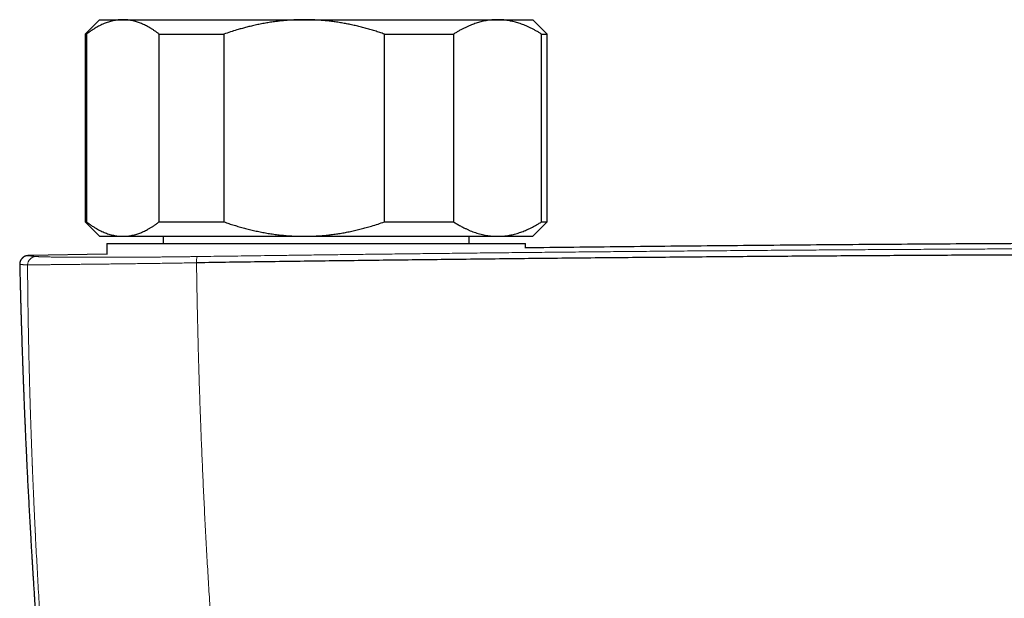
# Model space of a CAD drawing. Header units: millimetres. Extents: x 8 to 736, y 12 to 522.
# Tile 12 of 58: x 287 to 355, y 263 to 303. Entities that reach past the tile are written whole.
import ezdxf

# ---------------------------------------------------------------- set-up
doc = ezdxf.new("R2010")
doc.units = ezdxf.units.MM

msp = doc.modelspace()

# ---------------------------------------------------------------- linework, layer by layer
at = {"color": 7, "linetype": 'Continuous', "lineweight": 30}
for p, q in [((292.5, 303.027), (291.5, 302.027)), ((292.5, 303.027), (294.116, 303.027)), ((294.116, 303.027), (306.674, 303.027)), ((306.674, 303.027), (320.058, 303.027)), ((320.058, 303.027), (322.5, 303.027)), ((323.5, 302.027), (322.5, 303.027)), ((291.5, 302.027), (291.5, 289.027)), ((291.5, 302.027), (291.602, 302.027)), ((291.602, 302.027), (291.602, 289.027)), ((296.63, 302.027), (301.114, 302.027)), ((296.63, 289.027), (296.63, 302.027)), ((301.114, 302.027), (301.114, 289.027)), ((312.233, 289.027), (312.233, 302.027)), ((312.233, 302.027), (317.012, 302.027)), ((317.012, 302.027), (317.012, 289.027)), ((323.103, 289.027), (323.103, 302.027)), ((323.103, 302.027), (323.5, 302.027)), ((323.5, 289.027), (323.5, 302.027)), ((291.5, 289.027), (292.5, 288.027)), ((291.5, 289.027), (291.602, 289.027)), ((296.63, 289.027), (301.114, 289.027)), ((312.233, 289.027), (317.012, 289.027)), ((322.5, 288.027), (323.5, 289.027)), ((323.103, 289.027), (323.5, 289.027)), ((292.5, 288.027), (294.116, 288.027)), ((294.116, 288.027), (306.674, 288.027)), ((296.9, 288.027), (296.9, 287.527)), ((306.674, 288.027), (320.058, 288.027)), ((318.1, 287.527), (318.1, 288.027)), ((320.058, 288.027), (322.5, 288.027)), ((293, 287.527), (293, 286.78)), ((293, 287.527), (293, 286.78)), ((293, 287.527), (322, 287.527)), ((322, 287.214), (322, 287.527)), ((322, 287.214), (322, 287.527)), ((293, 286.79), (287.573, 286.69)), ((287.573, 286.69), (287.574, 286.69)), ((286.976, 286.075), (286.976, 286.075))]:
    msp.add_line(p, q, dxfattribs=at)
at = {"color": 252, "linetype": 'Continuous', "lineweight": 0}
for centre, radius, start, end in [((288.116, 286.032), 0.599, 91.31151, 178.93671), ((300.3, 286.289), 1.089, 162.01884, 185.03172)]:
    msp.add_arc(centre, radius, start, end, dxfattribs=at)
at = {"color": 7, "linetype": 'Continuous', "lineweight": 30}
for points, knots in [([(294.116, 303.027), (294.087, 303.027), (294.007, 303.026), (293.877, 303.019), (293.725, 303.003), (293.573, 302.98), (293.421, 302.95), (293.269, 302.911), (293.117, 302.866), (292.965, 302.813), (292.813, 302.753), (292.66, 302.686), (292.507, 302.611), (292.355, 302.53), (292.186, 302.432), (292.002, 302.315), (291.801, 302.177), (291.668, 302.077), (291.602, 302.027)], [0, 0, 0, 0, 0.034083, 0.093384, 0.152699, 0.212015, 0.271317, 0.331075, 0.390848, 0.450621, 0.510381, 0.571402, 0.632436, 0.693471, 0.754495, 0.836325, 0.918167, 1, 1, 1, 1]), ([(296.63, 302.027), (296.577, 302.068), (296.471, 302.148), (296.31, 302.261), (296.149, 302.368), (295.987, 302.467), (295.832, 302.554), (295.686, 302.631), (295.548, 302.697), (295.41, 302.757), (295.272, 302.811), (295.134, 302.86), (294.983, 302.906), (294.82, 302.948), (294.645, 302.983), (294.469, 303.008), (294.293, 303.024), (294.175, 303.026), (294.116, 303.027)], [0, 0, 0, 0, 0.0656167, 0.1312516, 0.1968903, 0.2625206, 0.3281335, 0.3831583, 0.4381873, 0.4932116, 0.5476246, 0.6020424, 0.656455, 0.7251424, 0.7938638, 0.8625954, 0.9313145, 1, 1, 1, 1]), ([(306.674, 303.027), (306.609, 303.027), (306.426, 303.026), (306.123, 303.018), (305.767, 303.001), (305.411, 302.975), (305.055, 302.941), (304.699, 302.899), (304.343, 302.848), (303.986, 302.789), (303.63, 302.722), (303.276, 302.647), (302.939, 302.569), (302.619, 302.488), (302.316, 302.406), (301.963, 302.304), (301.562, 302.18), (301.264, 302.078), (301.114, 302.027)], [0, 0, 0, 0, 0.034083, 0.096966, 0.159875, 0.222793, 0.285703, 0.348588, 0.412301, 0.476037, 0.539782, 0.603521, 0.667238, 0.722631, 0.778028, 0.833421, 0.91671, 1, 1, 1, 1]), ([(312.233, 302.027), (312.122, 302.066), (311.899, 302.142), (311.562, 302.25), (311.223, 302.352), (310.884, 302.447), (310.545, 302.536), (310.206, 302.617), (309.865, 302.692), (309.521, 302.76), (309.175, 302.821), (308.827, 302.874), (308.477, 302.92), (308.123, 302.959), (307.764, 302.989), (307.401, 303.011), (307.037, 303.025), (306.795, 303.026), (306.674, 303.027)], [0, 0, 0, 0, 0.062311, 0.124632, 0.186951, 0.24926, 0.310726, 0.372204, 0.43368, 0.495144, 0.557276, 0.619422, 0.681567, 0.743697, 0.807764, 0.871849, 0.935934, 1, 1, 1, 1]), ([(320.058, 303.027), (320.025, 303.027), (319.927, 303.026), (319.763, 303.019), (319.565, 303.002), (319.368, 302.976), (319.172, 302.942), (318.986, 302.901), (318.812, 302.856), (318.648, 302.808), (318.485, 302.755), (318.325, 302.697), (318.165, 302.634), (317.992, 302.56), (317.805, 302.474), (317.605, 302.373), (317.406, 302.265), (317.209, 302.15), (317.078, 302.068), (317.012, 302.027)], [0, 0, 0, 0, 0.031424, 0.094899, 0.158401, 0.221913, 0.285416, 0.348893, 0.402256, 0.455625, 0.508989, 0.561409, 0.613834, 0.666254, 0.732989, 0.799742, 0.866504, 0.933261, 1, 1, 1, 1]), ([(323.103, 302.027), (323.038, 302.068), (322.91, 302.148), (322.715, 302.261), (322.52, 302.368), (322.323, 302.467), (322.136, 302.554), (321.959, 302.631), (321.792, 302.697), (321.624, 302.757), (321.457, 302.811), (321.29, 302.86), (321.108, 302.906), (320.911, 302.948), (320.698, 302.983), (320.485, 303.008), (320.271, 303.024), (320.129, 303.026), (320.058, 303.027)], [0, 0, 0, 0, 0.065617, 0.131252, 0.19689, 0.262521, 0.328134, 0.383158, 0.438187, 0.493212, 0.547625, 0.602042, 0.656455, 0.725142, 0.793864, 0.862595, 0.931314, 1, 1, 1, 1]), ([(291.602, 289.027), (291.669, 288.977), (291.801, 288.877), (292.002, 288.739), (292.188, 288.622), (292.358, 288.523), (292.513, 288.441), (292.667, 288.365), (292.824, 288.296), (292.983, 288.235), (293.143, 288.18), (293.303, 288.134), (293.465, 288.095), (293.627, 288.065), (293.79, 288.043), (293.953, 288.03), (294.062, 288.028), (294.116, 288.027)], [0, 0, 0, 0, 0.081976, 0.163962, 0.245936, 0.307749, 0.369574, 0.431398, 0.49321, 0.556281, 0.619369, 0.682455, 0.745525, 0.809135, 0.872763, 0.936391, 1, 1, 1, 1]), ([(294.116, 288.027), (294.145, 288.028), (294.229, 288.028), (294.366, 288.036), (294.529, 288.054), (294.691, 288.08), (294.852, 288.114), (295.005, 288.155), (295.149, 288.2), (295.284, 288.248), (295.418, 288.301), (295.55, 288.359), (295.681, 288.422), (295.824, 288.495), (295.977, 288.582), (296.142, 288.683), (296.306, 288.79), (296.469, 288.905), (296.576, 288.986), (296.63, 289.027)], [0, 0, 0, 0, 0.0340829, 0.0973908, 0.1607248, 0.2240686, 0.2874046, 0.350714, 0.403934, 0.4571588, 0.5103792, 0.5626641, 0.6149532, 0.6672386, 0.7337764, 0.8003325, 0.8668972, 0.9334582, 1, 1, 1, 1]), ([(301.114, 289.027), (301.231, 288.987), (301.464, 288.907), (301.816, 288.795), (302.17, 288.69), (302.527, 288.59), (302.886, 288.498), (303.249, 288.413), (303.618, 288.335), (303.992, 288.264), (304.369, 288.202), (304.749, 288.149), (305.133, 288.105), (305.517, 288.07), (305.902, 288.046), (306.288, 288.03), (306.545, 288.028), (306.674, 288.027)], [0, 0, 0, 0, 0.065066, 0.130138, 0.195203, 0.26048, 0.325763, 0.391039, 0.45803, 0.525029, 0.592018, 0.659981, 0.727988, 0.796014, 0.864039, 0.932041, 1, 1, 1, 1]), ([(306.674, 288.027), (306.738, 288.028), (306.9, 288.028), (307.16, 288.034), (307.453, 288.047), (307.767, 288.066), (308.102, 288.094), (308.458, 288.132), (308.814, 288.178), (309.168, 288.232), (309.525, 288.295), (309.885, 288.367), (310.249, 288.447), (310.611, 288.536), (310.97, 288.631), (311.361, 288.743), (311.783, 288.874), (312.083, 288.976), (312.233, 289.027)], [0, 0, 0, 0, 0.034083, 0.08571, 0.137343, 0.18897, 0.252059, 0.315172, 0.378295, 0.441411, 0.504502, 0.570056, 0.635632, 0.701216, 0.766796, 0.832354, 0.916177, 1, 1, 1, 1]), ([(317.012, 289.027), (317.09, 288.979), (317.246, 288.881), (317.482, 288.747), (317.7, 288.633), (317.9, 288.536), (318.081, 288.455), (318.263, 288.381), (318.446, 288.313), (318.632, 288.251), (318.819, 288.196), (319.008, 288.148), (319.197, 288.108), (319.387, 288.076), (319.577, 288.052), (319.769, 288.035), (319.929, 288.028), (320.025, 288.027), (320.058, 288.027)], [0, 0, 0, 0, 0.079492, 0.158994, 0.238484, 0.298403, 0.358332, 0.418261, 0.478178, 0.539229, 0.600294, 0.661358, 0.722408, 0.783942, 0.845493, 0.907042, 0.968576, 1, 1, 1, 1]), ([(320.058, 288.027), (320.125, 288.028), (320.261, 288.03), (320.464, 288.044), (320.668, 288.067), (320.87, 288.099), (321.062, 288.138), (321.242, 288.182), (321.412, 288.229), (321.579, 288.282), (321.745, 288.34), (321.909, 288.404), (322.088, 288.479), (322.282, 288.567), (322.489, 288.671), (322.695, 288.782), (322.9, 288.9), (323.035, 288.985), (323.103, 289.027)], [0, 0, 0, 0, 0.0654486, 0.1309264, 0.1964149, 0.2618945, 0.3273446, 0.3824027, 0.4374662, 0.4925247, 0.5465401, 0.60056, 0.6545758, 0.7236443, 0.7927333, 0.8618322, 0.9309269, 1, 1, 1, 1]), ([(443, 287.223), (441.409, 287.242), (437.577, 287.288), (431.502, 287.351), (424.669, 287.414), (417.729, 287.467), (410.683, 287.512), (403.636, 287.547), (396.59, 287.572), (389.543, 287.587), (382.603, 287.592), (375.77, 287.587), (369.043, 287.574), (362.317, 287.551), (355.59, 287.52), (348.864, 287.479), (342.138, 287.429), (335.412, 287.37), (328.699, 287.303), (324.229, 287.251), (322, 287.225)], [0, 0, 0, 0, 0.039441, 0.095029, 0.150617, 0.208853, 0.267088, 0.325324, 0.383561, 0.441797, 0.500033, 0.555623, 0.611212, 0.666801, 0.72239, 0.777979, 0.833567, 0.889155, 0.944743, 1, 1, 1, 1]), ([(287.573, 286.69), (287.565, 286.69), (287.549, 286.69), (287.526, 286.688), (287.503, 286.685), (287.481, 286.682), (287.46, 286.679), (287.44, 286.674), (287.421, 286.67), (287.403, 286.665), (287.386, 286.659), (287.37, 286.654), (287.355, 286.648), (287.342, 286.643), (287.33, 286.638), (287.321, 286.634), (287.314, 286.63), (287.305, 286.626), (287.293, 286.619), (287.275, 286.61), (287.254, 286.597), (287.232, 286.582), (287.21, 286.567), (287.191, 286.551), (287.171, 286.534), (287.15, 286.514), (287.125, 286.488), (287.097, 286.454), (287.069, 286.415), (287.043, 286.371), (287.02, 286.322), (287, 286.267), (286.985, 286.207), (286.975, 286.143), (286.975, 286.098), (286.975, 286.076)], [0, 0, 0, 0, 0.075353, 0.1458841, 0.2115914, 0.2724734, 0.3285297, 0.3797608, 0.4261691, 0.4677593, 0.5045395, 0.5365235, 0.5637345, 0.5862125, 0.6000096, 0.6112436, 0.6173629, 0.6240487, 0.6329365, 0.6466, 0.6634514, 0.6804044, 0.6962417, 0.7109827, 0.7246581, 0.7399604, 0.7594163, 0.7830179, 0.8106871, 0.8367369, 0.8653415, 0.8962833, 0.9292794, 0.9639845, 1, 1, 1, 1]), ([(465.785, 286.191), (464.165, 286.215), (460.925, 286.261), (456.062, 286.325), (451.196, 286.385), (446.328, 286.441), (441.458, 286.493), (436.679, 286.54), (431.99, 286.583), (427.393, 286.62), (422.795, 286.654), (418.195, 286.685), (413.594, 286.711), (408.992, 286.734), (404.39, 286.754), (399.787, 286.769), (395.183, 286.781), (390.606, 286.79), (386.057, 286.794), (381.534, 286.795), (377.012, 286.793), (372.463, 286.787), (367.886, 286.777), (363.282, 286.764), (358.679, 286.747), (354.077, 286.726), (349.503, 286.702), (344.957, 286.674), (340.44, 286.643), (335.924, 286.608), (331.379, 286.57), (326.805, 286.527), (322.201, 286.481), (317.6, 286.431), (313, 286.377), (308.402, 286.32), (303.807, 286.259), (300.746, 286.216), (299.215, 286.194)], [0, 0, 0, 0, 0.0292677, 0.0585355, 0.0878036, 0.1170719, 0.1463404, 0.1756091, 0.2032055, 0.230802, 0.2583986, 0.2859954, 0.3135923, 0.3411894, 0.3687865, 0.3963837, 0.423981, 0.4515783, 0.4786829, 0.5057876, 0.5328922, 0.5599969, 0.5875944, 0.6151918, 0.6427893, 0.6703867, 0.697984, 0.7250885, 0.7521929, 0.7792972, 0.8064015, 0.8340588, 0.8617159, 0.889373, 0.9170299, 0.9446868, 0.9723434, 1, 1, 1, 1]), ([(286.976, 286.075), (286.977, 286.04), (286.98, 285.885), (286.987, 285.615), (286.995, 285.269), (287.003, 284.93), (287.012, 284.598), (287.02, 284.256), (287.03, 283.905), (287.039, 283.545), (287.049, 283.195), (287.058, 282.868), (287.067, 282.563), (287.076, 282.278), (287.084, 282.003), (287.092, 281.736), (287.1, 281.477), (287.108, 281.227), (287.116, 280.986), (287.123, 280.752), (287.13, 280.526), (287.138, 280.307), (287.145, 280.097), (287.152, 279.896), (287.158, 279.705), (287.164, 279.524), (287.17, 279.352), (287.176, 279.19), (287.182, 279.032), (287.187, 278.879), (287.193, 278.732), (287.198, 278.595), (287.202, 278.468), (287.206, 278.351), (287.21, 278.246), (287.214, 278.152), (287.217, 278.068), (287.22, 277.991), (287.222, 277.923), (287.225, 277.866), (287.226, 277.818), (287.228, 277.779), (287.229, 277.745), (287.23, 277.715), (287.232, 277.685), (287.233, 277.647), (287.235, 277.601), (287.237, 277.546), (287.239, 277.484), (287.243, 277.396), (287.247, 277.282), (287.253, 277.14), (287.259, 276.987), (287.265, 276.823), (287.272, 276.651), (287.279, 276.469), (287.287, 276.278), (287.295, 276.078), (287.304, 275.865), (287.313, 275.642), (287.323, 275.406), (287.334, 275.161), (287.345, 274.905), (287.358, 274.611), (287.372, 274.282), (287.388, 273.921), (287.414, 273.355), (287.45, 272.58), (287.494, 271.674), (287.536, 270.84), (287.576, 270.081), (287.616, 269.316), (287.658, 268.545), (287.702, 267.769), (287.738, 267.137), (287.766, 266.655), (287.785, 266.328), (287.804, 266.011), (287.823, 265.704), (287.841, 265.407), (287.858, 265.125), (287.875, 264.858), (287.89, 264.606), (287.906, 264.362), (287.921, 264.127), (287.935, 263.909), (287.947, 263.707), (287.959, 263.521), (287.971, 263.342), (287.982, 263.181), (287.991, 263.038), (287.999, 262.912), (288.007, 262.788), (288.016, 262.655), (288.026, 262.507), (288.037, 262.34), (288.049, 262.162), (288.062, 261.974), (288.075, 261.774), (288.09, 261.564), (288.105, 261.343), (288.121, 261.111), (288.138, 260.868), (288.155, 260.614), (288.174, 260.349), (288.191, 260.105), (288.207, 259.883), (288.221, 259.687), (288.236, 259.485), (288.251, 259.279), (288.265, 259.075), (288.28, 258.875), (288.294, 258.683), (288.308, 258.499), (288.321, 258.324), (288.333, 258.156), (288.345, 257.997), (288.356, 257.847), (288.367, 257.705), (288.377, 257.572), (288.387, 257.447), (288.396, 257.33), (288.404, 257.221), (288.412, 257.119), (288.419, 257.025), (288.425, 256.945), (288.43, 256.876), (288.435, 256.82), (288.439, 256.769), (288.442, 256.728), (288.444, 256.695), (288.446, 256.669), (288.448, 256.644), (288.451, 256.613), (288.454, 256.576), (288.457, 256.527), (288.462, 256.466), (288.468, 256.391), (288.475, 256.306), (288.482, 256.21), (288.49, 256.104), (288.5, 255.986), (288.51, 255.858), (288.52, 255.729), (288.53, 255.603), (288.54, 255.481), (288.55, 255.356), (288.564, 255.176), (288.583, 254.944), (288.605, 254.662), (288.628, 254.389), (288.649, 254.124), (288.671, 253.867), (288.691, 253.619), (288.711, 253.386), (288.729, 253.167), (288.746, 252.963), (288.763, 252.764), (288.78, 252.567), (288.796, 252.37), (288.812, 252.187), (288.827, 252.018), (288.84, 251.864), (288.853, 251.708), (288.867, 251.55), (288.881, 251.39), (288.895, 251.229), (288.909, 251.067), (288.922, 250.924), (288.932, 250.804), (288.941, 250.711), (288.948, 250.63), (288.954, 250.559), (288.959, 250.503), (288.963, 250.46), (288.966, 250.428), (288.968, 250.399), (288.971, 250.367), (288.975, 250.326), (288.979, 250.276), (288.985, 250.216), (288.991, 250.146), (288.998, 250.066), (289.009, 249.947), (289.023, 249.793), (289.044, 249.561), (289.068, 249.287), (289.093, 249.014), (289.114, 248.788), (289.131, 248.605), (289.148, 248.419), (289.166, 248.227), (289.184, 248.03), (289.201, 247.852), (289.216, 247.695), (289.228, 247.56), (289.241, 247.422), (289.255, 247.282), (289.268, 247.141), (289.28, 247.013), (289.291, 246.901), (289.3, 246.807), (289.308, 246.722), (289.315, 246.645), (289.322, 246.577), (289.327, 246.519), (289.332, 246.472), (289.336, 246.433), (289.338, 246.403), (289.34, 246.386), (289.341, 246.379)], [0, 0, 0, 0, 0.002766, 0.011861, 0.020753, 0.029444, 0.037934, 0.046222, 0.055732, 0.064962, 0.073913, 0.082585, 0.090092, 0.097377, 0.104439, 0.111279, 0.117898, 0.124294, 0.130468, 0.13642, 0.142253, 0.147856, 0.153229, 0.158372, 0.163286, 0.167889, 0.17227, 0.17643, 0.180369, 0.184391, 0.188153, 0.191655, 0.194896, 0.197878, 0.2006, 0.202944, 0.205088, 0.207031, 0.208773, 0.210313, 0.211444, 0.212435, 0.213286, 0.214, 0.214746, 0.215629, 0.216846, 0.218253, 0.219851, 0.221589, 0.224952, 0.228579, 0.232468, 0.236621, 0.241038, 0.245632, 0.250479, 0.25558, 0.260936, 0.266649, 0.272625, 0.278864, 0.285366, 0.292131, 0.301248, 0.310404, 0.31959, 0.344349, 0.369331, 0.388406, 0.40761, 0.426943, 0.446406, 0.465998, 0.485708, 0.4942, 0.50244, 0.510427, 0.518161, 0.525643, 0.532871, 0.539455, 0.545815, 0.551949, 0.557859, 0.563545, 0.568406, 0.57309, 0.577597, 0.581927, 0.585205, 0.588373, 0.591433, 0.594507, 0.598415, 0.602595, 0.607047, 0.611772, 0.616768, 0.622036, 0.627576, 0.633388, 0.639473, 0.645829, 0.652458, 0.659359, 0.66416, 0.669084, 0.674132, 0.679303, 0.684503, 0.689509, 0.694312, 0.698902, 0.703289, 0.707474, 0.711456, 0.715236, 0.718752, 0.722072, 0.725196, 0.728125, 0.730859, 0.733398, 0.735741, 0.737889, 0.73944, 0.740868, 0.742129, 0.743199, 0.743958, 0.74458, 0.745146, 0.745891, 0.746829, 0.74796, 0.749542, 0.751394, 0.753514, 0.755903, 0.758561, 0.761489, 0.764685, 0.76815, 0.771062, 0.774139, 0.777264, 0.780352, 0.787583, 0.794602, 0.801408, 0.808003, 0.814385, 0.820555, 0.826512, 0.831787, 0.836883, 0.8418, 0.846627, 0.851529, 0.856508, 0.860293, 0.864123, 0.867996, 0.871913, 0.875874, 0.879879, 0.883927, 0.887965, 0.890542, 0.892842, 0.894866, 0.896613, 0.898083, 0.899044, 0.899834, 0.900467, 0.901222, 0.902206, 0.903458, 0.904954, 0.906692, 0.908672, 0.910896, 0.915547, 0.92013, 0.928136, 0.935915, 0.940437, 0.94491, 0.949505, 0.954246, 0.959134, 0.964168, 0.967447, 0.970786, 0.974185, 0.977643, 0.98116, 0.984651, 0.987175, 0.989491, 0.991598, 0.993497, 0.995187, 0.996668, 0.997766, 0.998712, 0.999506, 1, 1, 1, 1])]:
    msp.add_open_spline(points, degree=3, knots=knots, dxfattribs=at)
at = {"color": 252, "linetype": 'Continuous', "lineweight": 0}
for points, knots in [([(465.736, 286.623), (463.8, 286.65), (459.928, 286.705), (454.115, 286.779), (448.298, 286.848), (442.479, 286.911), (436.656, 286.968), (430.831, 287.019), (425.003, 287.065), (419.407, 287.103), (414.042, 287.134), (408.909, 287.16), (403.775, 287.181), (398.846, 287.197), (394.121, 287.208), (389.783, 287.215), (386.367, 287.218), (384.202, 287.219), (383.249, 287.219), (382.864, 287.219), (382.722, 287.219), (382.677, 287.219), (382.633, 287.219), (382.589, 287.219), (382.544, 287.219), (382.383, 287.219), (382.093, 287.219), (381.661, 287.219), (381.192, 287.219), (380.685, 287.219), (380.142, 287.218), (379.573, 287.218), (378.98, 287.218), (378.365, 287.218), (377.717, 287.217), (377.035, 287.216), (376.291, 287.216), (375.482, 287.215), (374.604, 287.214), (373.685, 287.212), (372.724, 287.211), (371.722, 287.209), (370.68, 287.207), (369.595, 287.205), (368.49, 287.202), (367.364, 287.2), (366.219, 287.196), (365.036, 287.193), (363.817, 287.189), (362.56, 287.185), (361.292, 287.181), (360.013, 287.176), (358.726, 287.171), (357.406, 287.165), (356.053, 287.159), (354.666, 287.153), (353.247, 287.146), (351.795, 287.139), (350.309, 287.131), (348.791, 287.122), (347.186, 287.113), (345.492, 287.102), (343.781, 287.091), (342.581, 287.083), (341.905, 287.078), (341.692, 287.077), (341.479, 287.075), (341.265, 287.074), (341.051, 287.072), (340.209, 287.066), (338.755, 287.056), (336.705, 287.04), (334.702, 287.024), (332.745, 287.008), (330.845, 286.991), (329.002, 286.975), (327.215, 286.958), (325.473, 286.941), (323.765, 286.924), (322.091, 286.907), (320.451, 286.89), (318.859, 286.873), (317.312, 286.856), (315.812, 286.839), (314.359, 286.822), (312.952, 286.805), (311.592, 286.789), (310.278, 286.773), (309.01, 286.757), (307.789, 286.741), (306.614, 286.726), (305.485, 286.711), (304.431, 286.697), (303.45, 286.684), (302.537, 286.671), (301.664, 286.659), (300.829, 286.648), (300.033, 286.636), (299.516, 286.629), (299.264, 286.625)], [0, 0, 0, 0, 0.034999, 0.069998, 0.104998, 0.139997, 0.174997, 0.209997, 0.244997, 0.279997, 0.310798, 0.341598, 0.372398, 0.403199, 0.430303, 0.457407, 0.481259, 0.491754, 0.496371, 0.498403, 0.498669, 0.498935, 0.499201, 0.499467, 0.499733, 0.5, 0.502366, 0.504956, 0.50777, 0.510807, 0.514068, 0.517552, 0.521042, 0.524731, 0.528619, 0.532705, 0.536991, 0.542008, 0.547273, 0.552785, 0.558545, 0.564553, 0.570808, 0.57731, 0.584061, 0.590705, 0.597573, 0.604664, 0.611979, 0.619518, 0.62728, 0.634803, 0.642526, 0.650446, 0.658566, 0.666885, 0.675402, 0.684118, 0.693032, 0.702146, 0.711458, 0.721931, 0.732644, 0.742271, 0.743546, 0.744823, 0.746104, 0.747388, 0.748675, 0.749966, 0.762554, 0.774865, 0.786899, 0.798655, 0.810135, 0.82114, 0.831878, 0.842348, 0.852551, 0.862687, 0.872544, 0.882124, 0.891424, 0.900447, 0.909191, 0.917657, 0.925845, 0.933754, 0.941385, 0.948738, 0.955812, 0.962608, 0.969126, 0.974857, 0.980353, 0.985615, 0.990644, 0.995439, 1, 1, 1, 1]), ([(288.102, 286.631), (288.07, 286.634), (288.006, 286.64), (287.921, 286.648), (287.844, 286.656), (287.777, 286.663), (287.719, 286.669), (287.67, 286.674), (287.629, 286.679), (287.596, 286.683), (287.574, 286.686), (287.563, 286.688), (287.562, 286.69), (287.57, 286.69), (287.573, 286.69)], [0, 0, 0, 0, 0.0816, 0.163128, 0.24459, 0.325993, 0.407345, 0.488651, 0.569921, 0.659282, 0.748616, 0.837933, 0.927242, 1, 1, 1, 1]), ([(299.264, 286.625), (299.148, 286.624), (298.916, 286.621), (298.571, 286.616), (298.227, 286.612), (297.886, 286.607), (297.548, 286.604), (297.212, 286.6), (296.889, 286.597), (296.578, 286.594), (296.279, 286.591), (295.983, 286.589), (295.69, 286.586), (295.401, 286.584), (295.106, 286.582), (294.806, 286.58), (294.503, 286.579), (294.204, 286.577), (293.911, 286.576), (293.622, 286.575), (293.338, 286.574), (293.13, 286.574), (292.994, 286.574), (292.938, 286.574), (292.893, 286.573), (292.859, 286.573), (292.825, 286.573), (292.789, 286.573), (292.729, 286.573), (292.643, 286.573), (292.534, 286.573), (292.423, 286.573), (292.31, 286.573), (292.191, 286.573), (292.064, 286.573), (291.929, 286.574), (291.785, 286.574), (291.636, 286.574), (291.483, 286.575), (291.326, 286.575), (291.169, 286.576), (291.013, 286.576), (290.857, 286.577), (290.699, 286.578), (290.541, 286.579), (290.385, 286.58), (290.233, 286.582), (290.085, 286.583), (289.955, 286.584), (289.842, 286.585), (289.771, 286.586), (289.725, 286.587), (289.704, 286.587), (289.683, 286.587), (289.661, 286.588), (289.64, 286.588), (289.621, 286.588), (289.565, 286.589), (289.475, 286.59), (289.351, 286.592), (289.223, 286.594), (289.093, 286.596), (288.962, 286.599), (288.839, 286.601), (288.725, 286.604), (288.619, 286.607), (288.521, 286.61), (288.43, 286.613), (288.345, 286.616), (288.268, 286.62), (288.201, 286.624), (288.145, 286.627), (288.116, 286.63), (288.102, 286.631)], [0, 0, 0, 0, 0.020154, 0.040268, 0.060347, 0.080396, 0.10042, 0.120423, 0.140409, 0.158718, 0.177018, 0.195311, 0.213601, 0.231888, 0.250175, 0.270126, 0.290081, 0.310041, 0.33001, 0.349987, 0.369976, 0.389978, 0.394908, 0.39984, 0.402312, 0.404794, 0.40736, 0.410012, 0.412748, 0.420709, 0.429312, 0.437536, 0.446274, 0.455526, 0.465293, 0.476419, 0.488149, 0.500483, 0.513411, 0.526921, 0.541012, 0.554829, 0.569163, 0.584013, 0.599379, 0.615263, 0.630554, 0.646297, 0.662493, 0.67343, 0.684565, 0.687092, 0.689629, 0.692176, 0.694733, 0.6973, 0.699877, 0.70163, 0.717724, 0.733818, 0.749911, 0.769864, 0.78982, 0.809782, 0.829751, 0.849729, 0.869717, 0.889717, 0.911732, 0.933766, 0.95582, 0.977898, 1, 1, 1, 1]), ([(287.517, 286.043), (287.485, 286.045), (287.42, 286.05), (287.334, 286.056), (287.257, 286.061), (287.19, 286.065), (287.131, 286.069), (287.082, 286.072), (287.041, 286.074), (287.008, 286.075), (286.986, 286.076), (286.975, 286.076), (286.976, 286.076), (286.976, 286.075)], [0, 0, 0, 0, 0.092299, 0.184517, 0.27666, 0.368737, 0.460757, 0.552726, 0.644653, 0.745734, 0.846785, 0.947816, 1, 1, 1, 1]), ([(299.215, 286.194), (299.025, 286.191), (298.646, 286.185), (298.083, 286.176), (297.527, 286.168), (296.977, 286.16), (296.435, 286.153), (295.902, 286.145), (295.379, 286.138), (294.865, 286.132), (294.363, 286.125), (293.873, 286.119), (293.395, 286.113), (292.931, 286.108), (292.481, 286.103), (292.046, 286.098), (291.626, 286.093), (291.224, 286.088), (290.84, 286.084), (290.475, 286.08), (290.129, 286.076), (289.802, 286.073), (289.496, 286.069), (289.21, 286.066), (288.944, 286.063), (288.688, 286.06), (288.444, 286.057), (288.217, 286.054), (288.018, 286.052), (287.848, 286.049), (287.707, 286.047), (287.593, 286.045), (287.542, 286.044), (287.517, 286.043)], [0, 0, 0, 0, 0.0315372, 0.0629809, 0.0943504, 0.1256624, 0.1569316, 0.1881706, 0.2193906, 0.2506012, 0.2818109, 0.3130274, 0.3442575, 0.3755079, 0.4067849, 0.4380954, 0.4694462, 0.5008451, 0.5322267, 0.5635311, 0.5947736, 0.625968, 0.6571264, 0.6882598, 0.7193777, 0.750489, 0.7860459, 0.8216154, 0.8572074, 0.8928318, 0.9284984, 0.9642175, 1, 1, 1, 1]), ([(287.517, 286.043), (287.517, 285.995), (287.518, 285.895), (287.519, 285.742), (287.521, 285.58), (287.522, 285.411), (287.524, 285.233), (287.526, 285.035), (287.528, 284.816), (287.531, 284.576), (287.533, 284.323), (287.536, 284.1), (287.539, 283.907), (287.541, 283.742), (287.543, 283.57), (287.545, 283.394), (287.548, 283.223), (287.55, 283.058), (287.553, 282.895), (287.555, 282.733), (287.558, 282.574), (287.56, 282.423), (287.563, 282.28), (287.565, 282.141), (287.567, 282.009), (287.569, 281.882), (287.571, 281.764), (287.573, 281.654), (287.575, 281.553), (287.577, 281.474), (287.578, 281.406), (287.579, 281.347), (287.58, 281.279), (287.582, 281.21), (287.584, 281.071), (287.589, 280.827), (287.596, 280.475), (287.605, 280.081), (287.613, 279.683), (287.623, 279.281), (287.632, 278.875), (287.643, 278.461), (287.653, 278.054), (287.664, 277.656), (287.674, 277.284), (287.683, 276.987), (287.688, 276.815), (287.69, 276.757), (287.69, 276.745), (287.691, 276.714), (287.692, 276.66), (287.695, 276.583), (287.697, 276.496), (287.7, 276.399), (287.703, 276.293), (287.707, 276.178), (287.711, 276.056), (287.715, 275.93), (287.719, 275.799), (287.723, 275.659), (287.728, 275.512), (287.733, 275.357), (287.738, 275.188), (287.744, 275.006), (287.751, 274.809), (287.758, 274.603), (287.765, 274.387), (287.773, 274.163), (287.781, 273.932), (287.79, 273.692), (287.799, 273.443), (287.808, 273.208), (287.816, 272.987), (287.824, 272.783), (287.833, 272.551), (287.84, 272.372), (287.845, 272.247), (287.846, 272.201), (287.848, 272.156), (287.85, 272.116), (287.855, 271.978), (287.864, 271.747), (287.879, 271.402), (287.893, 271.049), (287.908, 270.688), (287.924, 270.337), (287.939, 269.995), (287.953, 269.664), (287.968, 269.342), (287.982, 269.032), (287.996, 268.733), (288.01, 268.446), (288.023, 268.169), (288.036, 267.902), (288.045, 267.717), (288.05, 267.61), (288.052, 267.577), (288.054, 267.545), (288.055, 267.513), (288.057, 267.479), (288.065, 267.31), (288.103, 266.558), (288.174, 265.205), (288.277, 263.384), (288.389, 261.542), (288.507, 259.701), (288.633, 257.858), (288.766, 256.026), (288.905, 254.205), (289.049, 252.394), (289.201, 250.584), (289.307, 249.376), (289.36, 248.772)], [0, 0, 0, 0, 0.003918, 0.008056, 0.012413, 0.016989, 0.021784, 0.026798, 0.032988, 0.039483, 0.046282, 0.053386, 0.057581, 0.061876, 0.066735, 0.071519, 0.076132, 0.080572, 0.084839, 0.089334, 0.09362, 0.097698, 0.101567, 0.105228, 0.108882, 0.112302, 0.115487, 0.118438, 0.121154, 0.123636, 0.124851, 0.126609, 0.128467, 0.130335, 0.132213, 0.139686, 0.150035, 0.160662, 0.171565, 0.182232, 0.193151, 0.204322, 0.215745, 0.226007, 0.236464, 0.245827, 0.249995, 0.250296, 0.250533, 0.250969, 0.252795, 0.254878, 0.257219, 0.259817, 0.262673, 0.265786, 0.269156, 0.272472, 0.276004, 0.279753, 0.283717, 0.287898, 0.292296, 0.297328, 0.302617, 0.308162, 0.313963, 0.320021, 0.326219, 0.332665, 0.339359, 0.346299, 0.351642, 0.357123, 0.362742, 0.37037, 0.371591, 0.372817, 0.374049, 0.375207, 0.376104, 0.385104, 0.393907, 0.403868, 0.413565, 0.422998, 0.432167, 0.441072, 0.449712, 0.458089, 0.466041, 0.47374, 0.481185, 0.488377, 0.495217, 0.496094, 0.496967, 0.497836, 0.498701, 0.499562, 0.500538, 0.512306, 0.560058, 0.609377, 0.658683, 0.707978, 0.757261, 0.806533, 0.854915, 0.903286, 0.951648, 1, 1, 1, 1]), ([(299.215, 286.194), (299.223, 285.669), (299.239, 284.622), (299.269, 283.051), (299.305, 281.481), (299.345, 279.913), (299.391, 278.346), (299.442, 276.781), (299.499, 275.167), (299.565, 273.502), (299.638, 271.787), (299.717, 270.074), (299.801, 268.364), (299.892, 266.656), (299.988, 264.951), (300.091, 263.248), (300.198, 261.548), (300.312, 259.85), (300.43, 258.165), (300.553, 256.493), (300.68, 254.833), (300.812, 253.176), (300.905, 252.072), (300.951, 251.521)], [0, 0, 0, 0, 0.045786, 0.091478, 0.137077, 0.182582, 0.227994, 0.273314, 0.31854, 0.368183, 0.417713, 0.467132, 0.51644, 0.565636, 0.614722, 0.663697, 0.712562, 0.761316, 0.80996, 0.857628, 0.905191, 0.952648, 1, 1, 1, 1])]:
    msp.add_open_spline(points, degree=3, knots=knots, dxfattribs=at)

doc.saveas('drawing.dxf')
